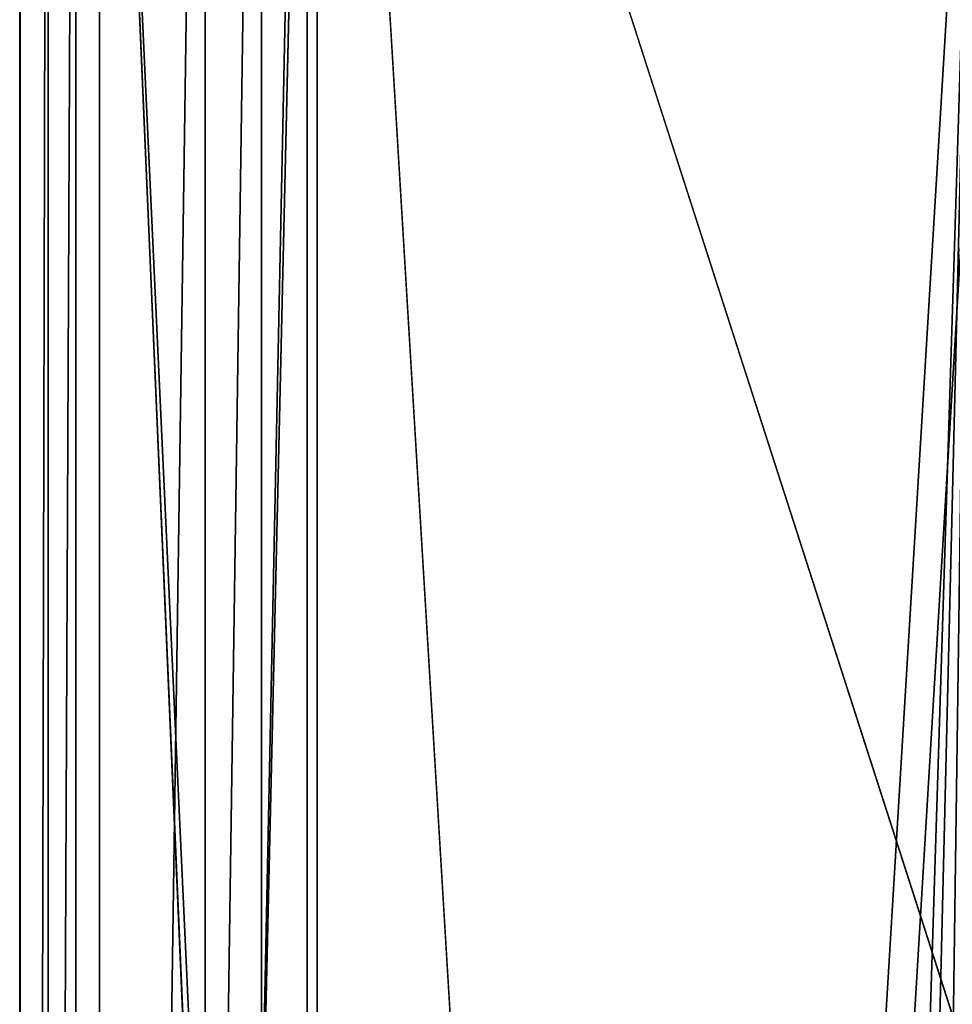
# Model space of a CAD drawing. Header units: metres. Extents: x 0 to 1004, y -708 to 0.
# Tile 29 of 103: x 0 to 50, y -135 to -81. Entities that reach past the tile are written whole.
import ezdxf

# ---------------------------------------------------------------- set-up
doc = ezdxf.new("R2010")
doc.units = ezdxf.units.M

msp = doc.modelspace()

# ---------------------------------------------------------------- linework, layer by layer
at = {"layer": 'top01'}
for points in [[(4.296307, -31.426254, 2063.059814), (32.904003, -648.417358, 2063.059814), (51.296307, -64.566307, 2063.059814)], [(32.904003, -648.417358, 2063.059814), (4.296307, -31.426254, 2063.059814), (31.296307, -654.417358, 2063.059814)], [(4.296307, -31.426254, 2063.059814), (4.296307, -686.417358, 2063.059814), (31.296307, -654.417358, 2063.059814)], [(51.296307, -64.566307, 163.059692), (32.904003, -648.417358, 163.059692), (4.296307, -31.426254, 163.059692)], [(4.296307, -31.426254, 163.059692), (32.904003, -648.417358, 163.059692), (31.296307, -654.417358, 163.059692)], [(4.296307, -686.417358, 163.059692), (4.296307, -31.426254, 163.059692), (31.296307, -654.417358, 163.059692)], [(4.296307, -686.417358, 163.059692), (4.296307, -686.417358, 176.057236), (4.296307, -31.426254, 163.059692)], [(4.296307, -686.417358, 176.057236), (4.296307, -686.417358, 2050.057129), (4.296307, -31.426254, 163.059692)], [(4.296307, -31.426254, 163.059692), (4.296307, -686.417358, 2050.057129), (4.296307, -31.426254, 2063.059814)], [(4.296307, -686.417358, 2050.057129), (4.296307, -686.417358, 2063.059814), (4.296307, -31.426254, 2063.059814)], [(51.296307, -64.566307, 2063.059814), (32.904003, -648.417358, 2063.059814), (37.296307, -644.025024, 2063.059814)], [(51.296307, -64.566307, 163.059692), (37.296307, -644.025024, 163.059692), (32.904003, -648.417358, 163.059692)], [(37.296307, -644.025024, 2063.059814), (43.296307, -642.417358, 2063.059814), (51.296307, -64.566307, 2063.059814)], [(43.296307, -642.417358, 163.059692), (37.296307, -644.025024, 163.059692), (51.296307, -64.566307, 163.059692)], [(43.296307, -642.417358, 2063.059814), (51.296307, -642.417358, 2063.059814), (51.296307, -64.566307, 2063.059814)], [(51.296307, -642.417358, 163.059692), (43.296307, -642.417358, 163.059692), (51.296307, -64.566307, 163.059692)]]:
    msp.add_3dface(points, dxfattribs=at)
at = {"layer": 'top0123410'}
for points in [[(16.024673, -16.027126, 2050.999756), (0.024674, -704.0271, 2050.999756), (0.024674, -0.027127, 2050.999756)], [(0.024674, -704.0271, 2110.919678), (3.024674, -3.027127, 2110.919678), (0.024674, -0.027127, 2110.919678)], [(0.024674, -704.0271, 2110.919678), (0.024674, -0.027127, 2110.919678), (0.024674, -704.0271, 2050.999756)], [(0.024674, -0.027127, 2110.919678), (0.024674, -0.027127, 2050.999756), (0.024674, -704.0271, 2050.999756)], [(3.024674, -701.0271, 2110.919678), (3.024674, -3.027127, 2110.919678), (0.024674, -704.0271, 2110.919678)], [(3.024674, -3.027127, 2053.855713), (3.024674, -701.0271, 2053.855713), (13.024674, -13.027127, 2053.855713)], [(3.024674, -701.0271, 2053.855713), (3.024674, -3.027127, 2053.855713), (3.024674, -701.0271, 2110.919678)], [(3.024674, -3.027127, 2053.855713), (3.024674, -3.027127, 2110.919678), (3.024674, -701.0271, 2110.919678)], [(13.024674, -13.027127, 2053.855713), (3.024674, -701.0271, 2053.855713), (13.024674, -691.0271, 2053.855713)], [(13.024674, -13.027127, 2065.279785), (13.024674, -691.0271, 2065.279785), (51.722694, -51.725147, 2065.279785)], [(13.024674, -691.0271, 2065.279785), (13.024674, -13.027127, 2065.279785), (13.024674, -691.0271, 2053.855713)], [(13.024674, -13.027127, 2065.279785), (13.024674, -13.027127, 2053.855713), (13.024674, -691.0271, 2053.855713)], [(16.024673, -16.027126, 2050.999756), (16.024673, -688.0271, 2050.999756), (0.024674, -704.0271, 2050.999756)], [(16.024673, -688.0271, 2050.999756), (16.024673, -16.027126, 2050.999756), (16.024673, -688.0271, 2063.023682)], [(16.024673, -16.027126, 2050.999756), (16.024673, -16.027126, 2063.023682), (16.024673, -688.0271, 2063.023682)], [(16.024673, -688.0271, 2063.023682), (16.024673, -16.027126, 2063.023682), (54.19355, -649.662598, 2063.023682)], [(54.19355, -649.662598, 2063.023682), (16.024673, -16.027126, 2063.023682), (54.19355, -54.196003, 2063.023682)], [(51.722694, -51.725147, 2065.279785), (13.024674, -691.0271, 2065.279785), (51.722694, -651.754395, 2065.279785)]]:
    msp.add_3dface(points, dxfattribs=at)
at = {"layer": 'top0123459'}
for points in [[(10, -10), (0, -704.05426), (0, 0)], [(0, 0), (0, -704.05426), (1.527202, -1.527202, 175)], [(0, -704.05426), (1.527202, -702.527039, 175), (1.527202, -1.527202, 175)], [(1.527202, -1.527202, 175), (1.527202, -702.527039, 175), (15.487401, -23.447599, 175)], [(10, -10), (10, -694.05426), (0, -704.05426)], [(10, -694.05426), (10, -10), (10, -694.05426, 90)], [(10, -10), (10, -10, 90), (10, -694.05426, 90)], [(994.049377, -10, 90), (217.024673, -653.266907, 90), (10, -10, 90)], [(217.024673, -653.266907, 90), (10, -694.05426, 90), (10, -10, 90)], [(15.487401, -23.447599, 175), (1.527202, -702.527039, 175), (15.487401, -680.606628, 175)], [(15.487401, -23.447599, 163.059708), (15.487401, -680.606628, 163.059708), (52.298573, -67.223717, 163.059708)], [(15.487401, -23.447599, 163.059708), (15.487401, -23.447599, 175), (15.487401, -680.606628, 163.059708)], [(15.487401, -23.447599, 175), (15.487401, -680.606628, 175), (15.487401, -680.606628, 163.059708)], [(52.298573, -67.223717, 163.059708), (15.487401, -680.606628, 163.059708), (52.298573, -636.830505, 163.059708)]]:
    msp.add_3dface(points, dxfattribs=at)

doc.saveas('drawing.dxf')
